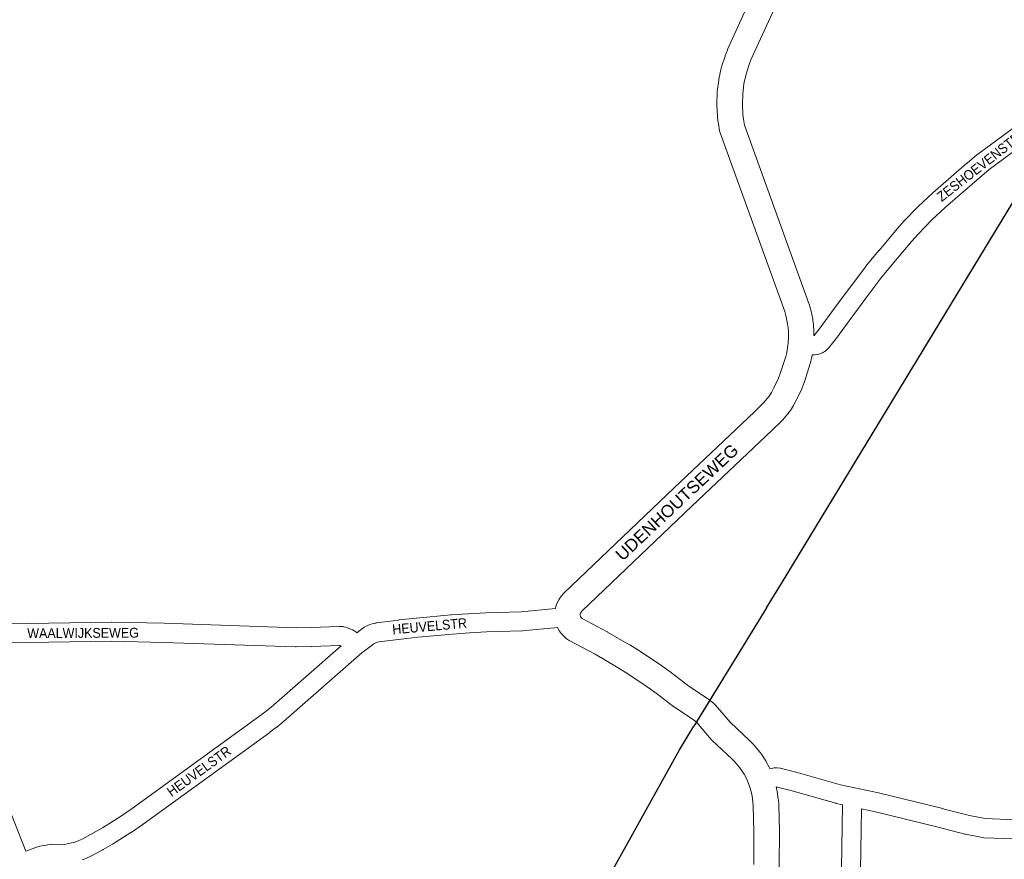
# Model space of a CAD drawing. Header units: metres. Extents: x 123817 to 142006, y 393105 to 406084.
# Tile 125 of 138: x 137371 to 138142, y 400773 to 401430. Entities that reach past the tile are written whole.
import ezdxf
from ezdxf.enums import TextEntityAlignment as Align

# ---------------------------------------------------------------- set-up
doc = ezdxf.new("R2010")
doc.units = ezdxf.units.M
doc.header["$MEASUREMENT"] = 0
doc.styles.add('Style-Arial', font='arial.ttf')

msp = doc.modelspace()

# ---------------------------------------------------------------- linework, layer by layer
msp.add_line((137956.06, 400969.8), (137899.11, 400877.11))
at = {"color": 40, "linetype": 'Continuous', "lineweight": 0, "flags": 128}
for points in [[(137790.61, 400969.18), (137790.97, 400970.91), (137791.36, 400972.27), (137791.74, 400973.19), (137793.18, 400976.16), (137794.48, 400978.2), (137796.58, 400980.74), (137796.63, 400980.8), (137797.39, 400981.61), (137883.7, 401063.87), (137883.73, 401063.9), (137946.7, 401123.34), (137953.8, 401130.44), (137958.1, 401135.49), (137959.95, 401138.51), (137961.88, 401142), (137965.45, 401149.62), (137966.86, 401153.24), (137971.14, 401166.75), (137971.87, 401169.74), (137972.84, 401175.55), (137972.97, 401176.95), (137973.27, 401182.01), (137973.2, 401185.84), (137972.96, 401189.06), (137972.56, 401192.16), (137971.17, 401198.79), (137970.3, 401201.75), (137919.77, 401341.86), (137919.33, 401343.49), (137918.3, 401349.24), (137918.22, 401349.76), (137917.68, 401354.14), (137917.61, 401354.82), (137917.12, 401363.62), (137917.1, 401364.19), (137917.16, 401364.53), (137917.11, 401364.53), (137917.41, 401373.35), (137917.48, 401374.25), (137918.58, 401383.01), (137918.74, 401383.9), (137920.62, 401392.52), (137920.86, 401393.39), (137923.52, 401401.81), (137923.65, 401402.21), (137923.74, 401402.45), (137925.36, 401406.55), (137925.56, 401407.03), (137948.32, 401457.22)], [(137966.62, 401449.13), (137943.88, 401399), (137942.48, 401395.45), (137940.06, 401387.8), (137938.37, 401380.06), (137937.38, 401372.21), (137937.11, 401364.3), (137937.56, 401356.28), (137938.04, 401352.5), (137938.87, 401347.84), (137989.21, 401208.26), (137989.4, 401207.69), (137990.47, 401204.06), (137990.66, 401203.29), (137992.22, 401195.88), (137992.35, 401195.1), (137992.83, 401191.34), (137992.88, 401190.82), (137993.17, 401187.04), (137993.19, 401186.47), (137993.25, 401183.04)], [(137958.72, 400843.74), (137958.58, 400844.08), (137958.16, 400844.98), (137955.9, 400849.22), (137955.41, 400850.04), (137951.5, 400855.96), (137950.83, 400856.86), (137946.27, 400862.3), (137946.27, 400862.31), (137945.68, 400862.94), (137942.94, 400865.7), (137942.72, 400865.91), (137927.56, 400880.19), (137916.03, 400893.67), (137914.58, 400895.06), (137912.46, 400896.71), (137910.48, 400898.26), (137909.86, 400898.71), (137895.29, 400908.41), (137881.52, 400918.99), (137881.25, 400919.19), (137874.05, 400924.34), (137873.78, 400924.53), (137857.6, 400935.31), (137857.35, 400935.47), (137848.94, 400940.72), (137848.68, 400940.87), (137831.55, 400950.85), (137831.52, 400950.87), (137831.21, 400951.04), (137811.57, 400961.47), (137810.78, 400962.33), (137810.36, 400963.09), (137810.13, 400963.97), (137810.11, 400964.72), (137810.29, 400965.61), (137810.67, 400966.4), (137811.62, 400967.55), (137897.48, 401049.38), (137960.54, 401108.9), (137960.74, 401109.1), (137968.22, 401116.58), (137968.76, 401117.16), (137973.84, 401123.12), (137973.89, 401123.18), (137974.76, 401124.39), (137977.13, 401128.27), (137977.35, 401128.65), (137979.54, 401132.62), (137979.84, 401133.21), (137983.7, 401141.43), (137983.96, 401142.04), (137985.61, 401146.27), (137985.69, 401146.49), (137985.83, 401146.89), (137990.31, 401161.03), (137990.5, 401161.69), (137991.39, 401165.37), (137991.54, 401166.08), (137991.83, 401167.87)], [(137792.38, 400954.28), (137793.86, 400951.6), (137794.96, 400950), (137795.27, 400949.64), (137797.52, 400947.22), (137798.86, 400946), (137800.19, 400945.01), (137801.18, 400944.35), (137801.49, 400944.18), (137821.65, 400933.47), (137838.48, 400923.67), (137846.64, 400918.58), (137862.55, 400907.98), (137869.47, 400903.03), (137883.38, 400892.35), (137883.93, 400891.95), (137898.45, 400882.28), (137900.14, 400880.96), (137900.15, 400880.95), (137900.16, 400880.94), (137901.49, 400879.9), (137912.72, 400866.78), (137913.46, 400866.01), (137928.89, 400851.46), (137931.22, 400849.13), (137935.13, 400844.45), (137938.47, 400839.4), (137940.28, 400836.01), (137942.74, 400830.03), (137943.22, 400828.61), (137944.71, 400822.64), (137945.42, 400817.63), (137945.61, 400814.66), (137946.11, 400794.59), (137946.05, 400768.77)], [(137969.75, 400536.87), (137961.46, 400583.56), (137959.71, 400594.99), (137958.95, 400601.6), (137957.98, 400615.18), (137957.78, 400628.79), (137957.96, 400635.43), (137964.43, 400728.78), (137964.44, 400728.91), (137965.17, 400741.95), (137965.18, 400742.18), (137966.05, 400768.26), (137966.05, 400768.57), (137966.11, 400794.68), (137966.11, 400794.7), (137966.11, 400794.95), (137965.6, 400815.36), (137965.58, 400815.77), (137965.35, 400819.31), (137965.28, 400820.06), (137964.44, 400825.95), (137964.24, 400826.97), (137963.62, 400829.47)]]:
    msp.add_lwpolyline(points, dxfattribs=at)
at = {"flags": 128}
for points in [[(137956.06, 400969.8), (137968.53, 400990.1), (138210.5, 401388.23)], [(137533.63, 400221.69), (137887.75, 400858.62), (137899.11, 400877.11)]]:
    msp.add_lwpolyline(points, dxfattribs=at)
at = {"color": 9, "linetype": 'Continuous', "lineweight": 0, "flags": 128}
for points in [[(137993.25, 401183.04), (137993.35, 401183.12), (137998.07, 401188.97), (138011.5, 401207.39), (138011.54, 401207.44), (138022.57, 401222.27), (138022.62, 401222.34), (138033.81, 401237.05), (138033.97, 401237.26), (138044.15, 401249.69), (138044.21, 401249.76), (138044.22, 401249.78), (138058.47, 401266.66), (138058.61, 401266.82), (138063.74, 401272.56), (138063.94, 401272.77), (138074.64, 401283.85), (138074.92, 401284.12), (138086.18, 401294.63), (138086.37, 401294.8), (138113.1, 401318.06), (138113.23, 401318.17), (138121.18, 401324.77), (138121.52, 401325.04), (138150.38, 401346.37)], [(137991.83, 401167.87), (137992.2, 401167.84), (137993.85, 401167.87), (137995.99, 401168.15), (137996.31, 401168.2), (137997.93, 401168.68), (137999.92, 401169.53), (138000.74, 401169.93), (138001.65, 401170.56), (138003.34, 401171.9), (138004.42, 401172.95), (138004.51, 401173.06), (138009.86, 401179.7), (138010.08, 401179.98), (138023.6, 401198.52), (138034.58, 401213.29), (138045.67, 401227.86), (138055.72, 401240.15), (138069.86, 401256.9), (138074.83, 401262.46), (138085.29, 401273.29), (138096.31, 401283.57), (138122.88, 401306.68), (138130.6, 401313.1), (138159.46, 401334.43)], [(137327.77, 400956.77), (137442.7, 400958.61), (137442.97, 400958.61), (137483.92, 400957.75), (137484.03, 400957.75), (137587.37, 400954.19), (137599.2, 400954.4), (137621.18, 400955.28), (137622.2, 400955.25), (137623.93, 400955.09), (137624.51, 400955.01), (137624.78, 400954.95), (137626.48, 400954.59), (137627.72, 400954.2), (137630.92, 400952.9), (137631.85, 400952.45), (137632.07, 400952.32), (137633.54, 400951.4), (137634.25, 400950.9), (137634.97, 400950.32), (137639.67, 400953.91), (137640.47, 400954.44), (137640.87, 400954.66), (137644.16, 400956.3), (137645.29, 400956.76), (137647.05, 400957.31), (137647.84, 400957.51), (137649.65, 400957.86), (137649.78, 400957.88), (137650.12, 400957.93), (137667.88, 400960.24), (137668.01, 400960.26), (137681.48, 400961.77), (137681.64, 400961.79), (137708.64, 400964.22), (137708.81, 400964.23), (137722.33, 400965.15), (137722.44, 400965.15), (137735.98, 400965.87), (137736.13, 400965.88), (137763.81, 400966.78), (137790.61, 400969.18)], [(137792.38, 400954.28), (137764.94, 400951.82), (137764.51, 400951.79), (137736.69, 400950.89), (137723.29, 400950.18), (137709.9, 400949.27), (137683.07, 400946.85), (137669.75, 400945.36), (137652.29, 400943.09), (137651.11, 400942.86), (137650.33, 400942.62), (137648.22, 400941.56), (137639.01, 400934.52), (137577.52, 400880.68), (137577.28, 400880.48), (137572.19, 400876.39), (137572.01, 400876.25), (137566.81, 400872.32), (137566.69, 400872.24), (137467.6, 400800.33), (137467.42, 400800.2), (137458.18, 400793.9), (137457.93, 400793.74), (137443.64, 400784.8), (137443.41, 400784.66), (137443.41, 400784.66), (137436.11, 400780.44), (137435.92, 400780.34), (137426.52, 400775.27), (137426.04, 400775.03), (137423.13, 400773.72), (137422.7, 400773.54), (137419.72, 400772.42)], [(137375.48, 400779.1), (137382.71, 400781.92), (137383.25, 400782.11), (137385.74, 400782.87), (137386.58, 400783.08), (137391.7, 400784.02), (137391.76, 400784.03), (137392.56, 400784.13), (137395.16, 400784.3), (137395.77, 400784.32), (137401.22, 400784.24), (137406.87, 400784.68), (137409.31, 400785.1), (137414.77, 400786.59), (137417.2, 400787.5), (137419.64, 400788.6), (137428.7, 400793.49), (137435.79, 400797.58), (137449.85, 400806.38), (137458.88, 400812.53), (137557.83, 400884.34), (137562.89, 400888.16), (137567.76, 400892.07), (137622.59, 400940.08), (137622.05, 400940.2), (137621.27, 400940.27), (137599.72, 400939.41), (137599.55, 400939.4), (137587.44, 400939.19), (137587.05, 400939.19), (137483.56, 400942.76), (137442.8, 400943.61), (137327.76, 400941.77)], [(137332.84, 400887.51), (137375.48, 400779.1)], [(138150.55, 400803.8), (138127.49, 400804.7), (138115.06, 400807.08), (138094.29, 400812.48), (138094.19, 400812.5), (138043.91, 400824.85), (138043.7, 400824.9), (138014.07, 400831.25), (137979.2, 400841.05), (137979.08, 400841.09), (137967.73, 400844.07), (137967.12, 400844.21), (137966.65, 400844.28), (137964.33, 400844.53), (137962.19, 400844.47), (137962.14, 400844.45), (137959.84, 400844.03), (137958.77, 400843.75), (137958.72, 400843.74)], [(138150.13, 400788.8), (138126.34, 400789.73), (138125.33, 400789.84), (138125.22, 400789.86), (138111.99, 400792.4), (138111.52, 400792.5), (138090.56, 400797.95), (138040.44, 400810.26), (138030.53, 400812.38), (138029.26, 400732.1), (138014.26, 400732.34), (138015.58, 400815.59), (138010.69, 400816.64), (138010.24, 400816.75), (137975.2, 400826.6), (137964.44, 400829.43), (137963.77, 400829.5), (137963.62, 400829.47)]]:
    msp.add_lwpolyline(points, dxfattribs=at)

# ---------------------------------------------------------------- texts
at = {"color": 8, "linetype": 'Continuous', "lineweight": 0, "style": 'Style-Arial', "width": 0.909091}
for s, rotation, p in [('ZESHOEVENSTRAAT', 37.92875, (138129.99, 401320.96)), ('HEUVELSTR', 5.13133, (137692.01, 400955.44))]:
    msp.add_text(s, height=7.7, rotation=rotation, dxfattribs=at).set_placement(p, align=Align.MIDDLE_CENTER)
at = {"style": 'Style-Arial'}
msp.add_text('UDENHOUTSEWEG', height=9.6, rotation=43.213, dxfattribs=at).set_placement((137885.81, 401052.52), align=Align.MIDDLE_CENTER)
at = {"color": 8, "style": 'Style-Arial', "width": 0.909091}
for s, rotation, p in [('WAALWIJKSEWEG', 0.26122, (137420.46, 400950.11)), ('HEUVELSTR', 35.95729, (137511.28, 400841.81))]:
    msp.add_text(s, height=7.7, rotation=rotation, dxfattribs=at).set_placement(p, align=Align.MIDDLE_CENTER)

doc.saveas('drawing.dxf')
